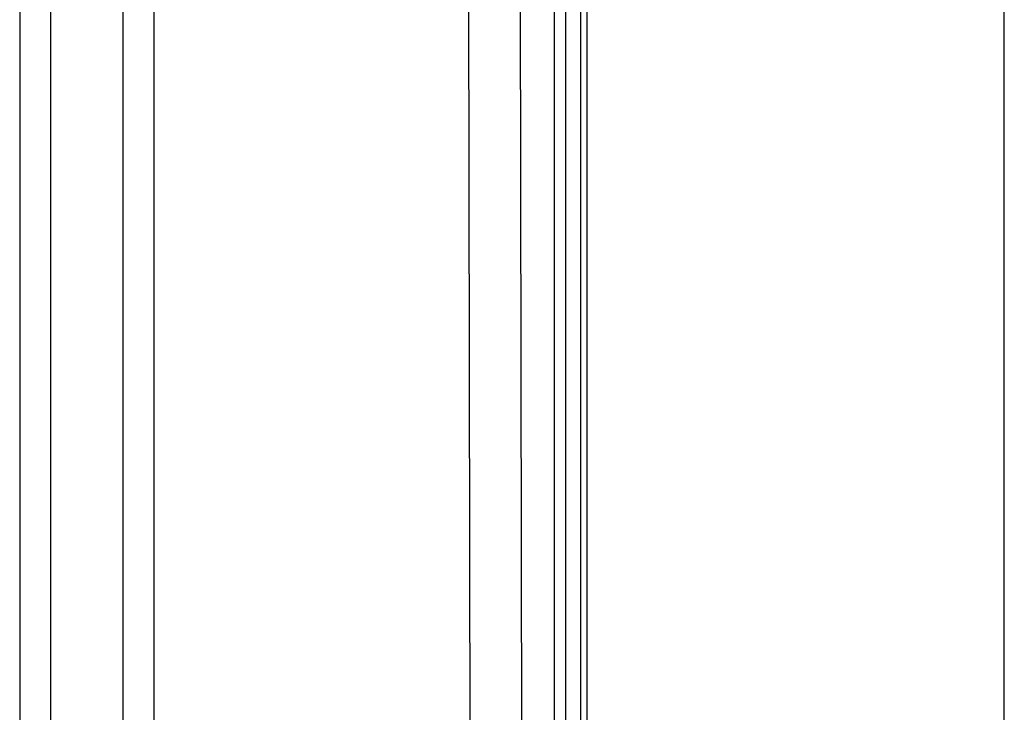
# Model space of a CAD drawing. Header units: inches. Extents: x 0 to 200, y 0 to 129.
# Tile 80 of 99: x 188 to 200, y 26 to 34. Entities that reach past the tile are written whole.
import ezdxf

# ---------------------------------------------------------------- set-up
doc = ezdxf.new("R2010")
doc.units = ezdxf.units.IN
doc.header["$LTSCALE"] = 11
doc.header["$MEASUREMENT"] = 0
doc.layers.get('0').update_dxf_attribs({"linetype": 'CONTINUOUS'})
doc.layers.add('REAR_DOOR_ASSEMBLY', color=7, linetype='CONTINUOUS')

msp = doc.modelspace()

# ---------------------------------------------------------------- linework, layer by layer
at = {"color": 7, "linetype": 'Continuous'}
for p, q in [((200, 0), (200, 129.412)), ((194.681, 18.447), (194.681, 77.008)), ((188.056, 74.376), (188.056, 15.376)), ((188.431, 74.376), (188.431, 15.376)), ((189.306, 74.376), (189.306, 15.376)), ((189.681, 74.376), (189.681, 15.376))]:
    msp.add_line(p, q, dxfattribs=at)
at = {"layer": 'REAR_DOOR_ASSEMBLY', "color": 7, "linetype": 'Continuous'}
for p, q in [((194.861, 17.668), (194.861, 77.788)), ((194.939, 17.668), (194.939, 77.788)), ((193.483, 45.104), (193.524, 21.232)), ((194.541, 43.714), (194.541, 21.574))]:
    msp.add_line(p, q, dxfattribs=at)
at = {"layer": 'REAR_DOOR_ASSEMBLY', "color": 3, "linetype": 'Continuous'}
msp.add_line((194.108, 45.104), (194.149, 21.232), dxfattribs=at)

doc.saveas('drawing.dxf')
